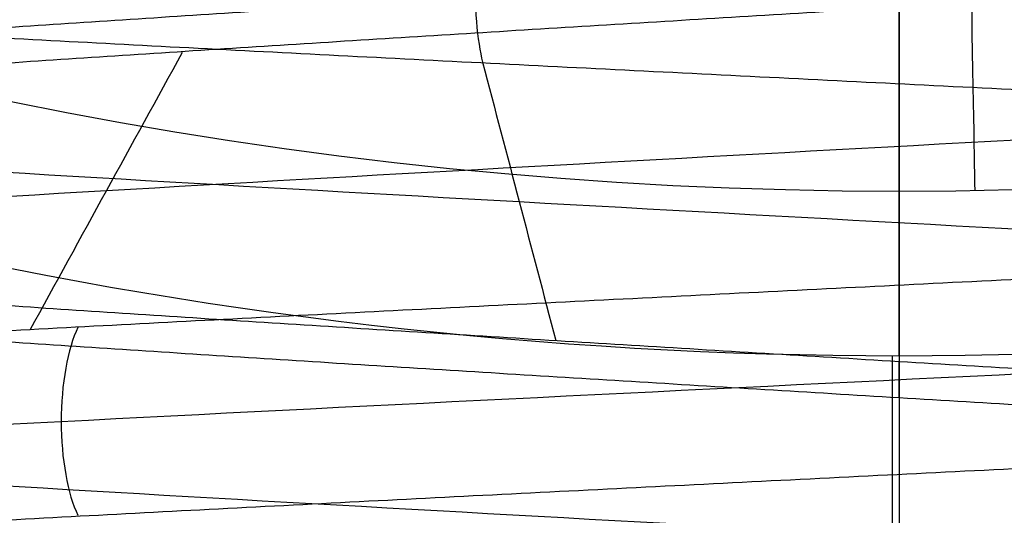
# Model space of a CAD drawing. Header units: centimetres. Extents: x -2.4 to 2.4, y -10.6 to 3.6.
# Tile 37 of 56: x -0.0901 to 0.0108, y -0.3839 to -0.3331. Entities that reach past the tile are written whole.
import ezdxf

# ---------------------------------------------------------------- set-up
doc = ezdxf.new("R2010")
doc.units = ezdxf.units.CM
doc.layers.add('Default', color=7, linetype='Continuous', true_color=0x000000)

msp = doc.modelspace()

# ---------------------------------------------------------------- linework, layer by layer
at = {"layer": 'Default'}
msp.add_line((0, 1.77, 13.7), (0, -1.670000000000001, 13.7), dxfattribs=at)
at = {"layer": 'Default', "extrusion": (0, 0, -1)}
for centre, radius, start, end in [((4.288504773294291e-16, 4.288504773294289e-16), 2.149999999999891, 315, 135), ((-1.256073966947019e-16, -2.144252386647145e-16, -0.18), 1.899999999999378, 315, 135), ((-8.881784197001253e-17, 8.881784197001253e-17, -0.5), 1.749999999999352, 45.00000000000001, 225), ((0, 0.05, -13.68), 1.74, 90.00000000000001, 270), ((0, 0.04999999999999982, -13.7), 1.72, 90.00000000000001, 270), ((0, 0.05, -12.451744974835), 1.566764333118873, 90, 251.9193094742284), ((-2.564176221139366e-15, -2.564176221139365e-15, -0.45), 2.240000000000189, 134.9999999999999, 315.0000000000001), ((0, 0.05, -10.9), 1.525, 270, 90), ((0, 0.05, -11.37), 1.525, 270, 90), ((0, 0.05, -10.9), 1.525, 90, 270), ((0, 0.05, -11.37), 1.525, 90.00000000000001, 270), ((0, 0.05, -11.41), 1.530287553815, 179.7200707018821, 83.95881870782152), ((-3.03243080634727e-16, -1.256073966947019e-16), 2.149999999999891, 135, 315), ((-3.03243080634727e-16, -1.256073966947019e-16, -0.18), 2.149999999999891, 135, 315), ((2.254025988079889e-09, 0.05000001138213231, -13.5), 1.433589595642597, 289.9216455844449, 90.43115423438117), ((0, 0.05, -9.9), 1.4, 270, 90), ((0, 0.05, -9.822057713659), 1.355, 270, 90), ((0, 0.05, -9.822057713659), 1.355, 90, 270), ((-2.19646523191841e-13, -2.19735341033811e-13), 1.400000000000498, 96.40271283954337, 353.5972871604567), ((-2.19646523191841e-13, -2.19468887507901e-13, -1), 1.400000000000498, 96.40271283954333, 353.5972871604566), ((-3.552713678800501e-16, 0.05000000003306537, -11.4), 1.3488350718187, 96.81251619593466, 359.6984182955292), ((0, 0.05, -11.42), 1.328835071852, 96.86351363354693, 359.6984182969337), ((-1.25607396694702e-16, -3.920609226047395e-16, -0.18), 1.899999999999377, 135, 315), ((8.881784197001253e-17, -8.881784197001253e-17, -0.5), 1.749999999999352, 225, 45), ((1.776356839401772e-16, 0.04999999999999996, -11.38), 1.515, 179.9999999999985, 359.9999999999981), ((0, 0.05, -11.275), 1.515, 180, 0), ((-8.881784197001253e-17, 0.05, -10.94414213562), 1.390857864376, 180, 0), ((-1.776356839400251e-16, 0.05, -11.13), 1.385, 180, 0), ((0, 0.05, -11.044142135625), 1.385, 180, 0), ((3.496758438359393e-13, 0.05, -11.56), 1.352903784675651, 180, 359.9999999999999), ((0, 0.05, -11.55652703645), 1.352599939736, 180, 0), ((8.881784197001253e-17, 0.05, -9.9), 1.334004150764, 180, 0), ((8.881784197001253e-17, 0.05, -11.58), 1.332903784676, 180, 0), ((0, 0.05, -11.58), 1.332903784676, 180, 359.9999999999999), ((0, 0.05, -10.03737387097), 1.27, 180, 0), ((8.881784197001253e-17, 0.05, -10.41), 1.27, 180, 0), ((0, 0.05, -10.45), 1.23, 180, 0), ((0, 0.05, -11.76), 1.23, 180, 0), ((0, 0.05, -11.68), 1.23, 180, 0), ((8.881784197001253e-17, 0.05, -11.78), 1.21, 180, 0), ((0, 0.05, -11.97), 1.146900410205, 180, 0), ((0, 0.05, -11.97), 1.146900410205, 180, 359.9999999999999), ((0, 0.05, -11.95711990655), 1.110093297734, 180, 0), ((0, 0.05, -10.45), 1.09501037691, 180, 359.9999999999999), ((2.385797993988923e-29, 0.04999999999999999, -11.78), 1.07164019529, 180, 359.9999999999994), ((0, 0.05, -11.78), 1.07164019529, 180, 359.9999999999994), ((0, 0.05, -11.78), 1.056402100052, 180, 359.9999999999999), ((0, 0.05, -11.8), 1.05164019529, 180, 359.9999999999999), ((0, 0.05, -11.76711990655), 1.037712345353, 180, 0), ((0, 0.05, -10.64190116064), 0.9901536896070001, 180, 0), ((0, 0.05, -11.21), 0.96, 180, 0), ((0, 0.05, -11.01145561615), 0.96, 180, 0), ((0, 0.05, -11.25), 0.9199999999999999, 180, 0), ((0, 0.05, -11.3657601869), 0.8848134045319, 180, 0), ((8.881784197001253e-17, 0.05, -11.34), 0.8474338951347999, 180, 0), ((0, 0.05, -11.34), 0.8474338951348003, 180, 0), ((8.881784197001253e-17, 0.05, -11.34), 0.8349999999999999, 180, 0), ((0, 0.05, -11.305), 0.835, 180, 0), ((-1.776356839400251e-16, -3.51976454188e-15, -11.37), 1.735, 180, 0), ((7.8133318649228e-33, -3.529390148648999e-15, -11.4), 1.705, 180, 0), ((-8.996141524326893e-31, -1.577721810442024e-31, -0.4), 1.705, 180.0000000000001, 5.301865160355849e-30), ((-6.457299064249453e-34, -1.844908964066e-15, -6.15), 1.55, 180, 0), ((-6.368046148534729e-18, 3.004263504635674e-14, -8.4), 1.350000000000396, 184.6843722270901, 355.31562777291), ((1.819441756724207e-18, 2.968736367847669e-14, -9.200000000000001), 1.350000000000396, 184.68437222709, 355.31562777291), ((1.169797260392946e-16, -5.027089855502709e-14, -9.208327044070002), 1.345192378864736, 190.2697526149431, 349.7302473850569)]:
    msp.add_arc(centre, radius, start, end, dxfattribs=at)
at = {"layer": 'Default'}
for centre, radius, start, end in [((-1.753237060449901e-15, 1.930872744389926e-15, 0.45), 2.240000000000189, 44.99999999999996, 225.0000000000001), ((-1.79529310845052e-15, 1.884110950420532e-15), 2.240000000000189, 44.99999999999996, 225.0000000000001), ((0, 0, 0.225), 2.24, 45, 225), ((-3.400326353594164e-16, 3.400326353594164e-16, 0.5), 2.190000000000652, 45.00000000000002, 225), ((-1.256073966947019e-16, 3.03243080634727e-16, 0.18), 2.149999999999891, 45.00000000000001, 225), ((0, 0, 0.09000000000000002), 2.15, 45, 225), ((-3.920609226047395e-16, 1.25607396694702e-16), 1.899999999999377, 45.00000000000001, 225), ((0, 0, 0.09000000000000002), 1.9, 45, 225), ((0, 0.05, 13.68), 1.74, 90, 270), ((0, 0.05, 12.59), 1.74, 90, 260.7391860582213), ((0, 0.05, 12.59), 1.74, 279.2608117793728, 89.99999999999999), ((0, 0.04999999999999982, 13.7), 1.72, 90.00000000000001, 270), ((8.881784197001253e-17, 8.881784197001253e-17, 0.4), 1.749999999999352, 315, 135), ((0, 0, 0.4500000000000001), 1.75, 315, 135), ((0, 0.05, 11.4), 1.555, 90.00000000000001, 270), ((-7.006492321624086e-47, 0.05, 11.4), 1.555, 270, 90), ((2.616204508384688e-15, -2.438568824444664e-15), 2.240000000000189, 224.9999999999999, 45.00000000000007), ((0, 0, 0.225), 2.24, 225, 44.99999999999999), ((-2.220446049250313e-16, 0.04999999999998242, 13.40348994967), 1.533528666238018, 89.99999999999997, 250.0783541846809), ((0, 0.05, 11.135), 1.525, 90, 270), ((0, 0.05, 11.135), 1.525, 270, 89.99999999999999), ((-5.329070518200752e-16, 0.04999999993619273, 11.4), 1.520287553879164, 96.04118129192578, 0.279929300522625), ((3.400326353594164e-16, -3.400326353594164e-16, 0.5), 2.190000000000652, 225, 45.00000000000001), ((0, 0, 0.09000000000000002), 2.15, 225, 44.99999999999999), ((3.982647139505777e-15, -3.982647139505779e-15, 1), 1.520000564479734, 45.00000000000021, 224.9999999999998), ((0, 0.05, 9.9), 1.4, 270, 90), ((8.881784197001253e-17, 0.04999999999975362, 6.4), 1.355000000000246, 90, 198.1999138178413), ((0, 0.05, 8.1110288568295), 1.355, 90, 269.9999984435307), ((0, 0.05, 8.1110288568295), 1.355, 269.9999984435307, 89.99999999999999), ((1.776356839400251e-16, 0.0499999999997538, 6.4), 1.355000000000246, 341.8000861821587, 90.00000000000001), ((0, 0, 0.4999999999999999), 1.4, 186.4027128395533, 83.59728716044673), ((-2.144252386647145e-16, 1.256073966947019e-16), 1.899999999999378, 225, 45), ((0, 0, 0.09000000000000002), 1.9, 225, 44.99999999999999), ((-8.881784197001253e-17, -8.881784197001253e-17, 0.4), 1.749999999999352, 135, 315), ((0, 0, 0.4500000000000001), 1.75, 135, 315), ((3.920609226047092e-16, -3.920609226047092e-16, 1), 1.520000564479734, 225, 44.99999999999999), ((0, 0.09999999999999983, 11.71930201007), 0.4506740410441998, 90.00000000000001, 270), ((0, 0.1, 11.71930201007), 0.4506740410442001, 270, 90), ((0, 0.05, 11.41372291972), 1.529568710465, 180, 0), ((8.881784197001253e-17, 0.05, 11.17), 1.515, 180, 0), ((8.881784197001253e-17, 0.05, 11.4), 1.495, 180, 0), ((8.881784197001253e-17, 0.05, 11.15), 1.495, 180, 0), ((0, 0.05, 10.855), 1.48, 180, 270), ((0, 0.05, 11.15), 1.405, 180, 0), ((0, 0.05, 10.95828427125), 1.385, 180, 0), ((0, 0.05, 11.42347296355), 1.329138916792, 180.3015817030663, 0), ((0, 0.05, 9.913159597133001), 1.315210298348, 180, 0), ((0, 0.05, 10.223686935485), 1.27, 180, 0), ((0, 0.05, 11.58), 1.25, 180, 0), ((-1.824155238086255e-28, 0.04999999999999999, 11.6), 1.23, 180.0000000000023, 1.863727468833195e-12), ((0, 0.05, 10.45), 1.23, 180, 0), ((-8.881784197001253e-17, 0.05, 11.96432840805), 1.16085378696, 180, 0), ((0, 0.05, 11.97), 1.128783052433, 180, 0), ((0, 0.05, 10.45), 1.09501037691, 180, 0), ((0, 0.05, 11.78), 1.056402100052, 180, 0), ((-1.776356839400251e-16, 0.05, 11.80711990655), 1.052950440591, 180, 0), ((8.881784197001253e-17, 0.05, 10.48289899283), 1.048025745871, 180, 0), ((0, 0.05, 10.8129112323), 0.96, 180, 0), ((0, 0.05, 11.25), 0.8550000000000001, 180, 0), ((-1.776356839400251e-16, 0.05, 11.27), 0.8350000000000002, 180, 0), ((0, 0.05, 10.855), 1.48, 270, 0), ((0, 0, 0.43), 1.735, 180, 0), ((0, 0, 5.900000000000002), 1.735, 180, 0), ((0, 0, 0.4), 1.705, 180, 359.9999999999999), ((0, 0, 3.56000028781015), 1.55, 180, 0), ((1.229683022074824e-13, 1.06581410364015e-15, 0.9700005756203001), 1.549999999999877, 224.9999999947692, 359.9999999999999), ((8.881784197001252e-16, 0.05000000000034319, 11.5), 1.740000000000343, 183.2946762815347, 269.9999999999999), ((-1.776356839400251e-16, 0.0499999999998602, 11.5), 1.59999999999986, 183.5833216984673, 270), ((1.776356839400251e-16, 0.04999999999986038, 11.5), 1.59999999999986, 270, 356.4166783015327), ((-7.105427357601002e-16, 0.05000000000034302, 11.5), 1.740000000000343, 270, 356.7053237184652), ((6.467908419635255e-17, -5.297984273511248e-14, 8.39167295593), 1.345192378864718, 190.2697526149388, 349.7302473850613)]:
    msp.add_arc(centre, radius, start, end, dxfattribs=at)
at = {"layer": 'Default', "extrusion": (-3.553542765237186e-17, -1.997530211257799e-07, -0.9999999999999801)}
msp.add_arc((-4.233717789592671e-13, 0.0999975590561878, -12.20348987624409), 0.4675822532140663, 270.0000000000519, 296.5230440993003, dxfattribs=at)
at = {"layer": 'Default', "extrusion": (4.522868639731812e-17, -1.991434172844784e-07, -0.9999999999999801)}
msp.add_arc((4.239085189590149e-13, 0.09999756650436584, -12.20348987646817), 0.4675822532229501, 243.4769558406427, 269.999999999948, dxfattribs=at)
at = {"layer": 'Default', "extrusion": (1, 0, 0)}
msp.add_arc((-0.3306862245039, 11.71999999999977), 0.01999999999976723, 181.9999999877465, 270, dxfattribs=at)
at = {"layer": 'Default', "extrusion": (0.9998506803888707, 0.01728053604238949, 0)}
msp.add_arc((-0.330701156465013, 11.72, 0.001728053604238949), 0.02, 181.9999999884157, 270.0000000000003, dxfattribs=at)
at = {"layer": 'Default', "extrusion": (0.9999988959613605, -0.001485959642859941, 0)}
msp.add_arc((-0.467521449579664, 12.2, -0.0001485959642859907), 0.1, 1.99999998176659, 90.00000845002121, dxfattribs=at)
at = {"layer": 'Default'}
msp.add_rational_spline([(1.374028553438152, 0.04999999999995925, 11.70832327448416), (1.374028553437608, -0.7592212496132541, 11.70832327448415), (0.8005436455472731, -1.324028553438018, 11.70832327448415), (1.321283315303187e-15, -1.324028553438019, 11.70832327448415), (-0.8005436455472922, -1.324028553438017, 11.70832327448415), (-1.37402855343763, -0.7592212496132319, 11.70832327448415), (-1.374028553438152, 0.04999999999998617, 11.70832327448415)], [1.15675898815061, 0.9380307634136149, 0.9481986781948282, 1.18726273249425, 0.9481986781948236, 0.9380307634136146, 1.156758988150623], degree=3, knots=[1.204921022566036, 1.204921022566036, 1.204921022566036, 1.204921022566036, 28.32963404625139, 28.32963404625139, 28.32963404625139, 55.45434706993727, 55.45434706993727, 55.45434706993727, 55.45434706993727], dxfattribs=at)
for points, degree in [([(-0.1991160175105, -0.4517295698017, 12.95878972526), (-0.1925005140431, -0.4511991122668, 12.96708530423), (-0.1782313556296, -0.4501381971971, 12.98284850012), (-0.15404696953, -0.4485468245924, 13.00364066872), (-0.1274592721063, -0.4469554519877, 13.02125578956), (-0.09888305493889, -0.445364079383, 13.03541905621), (-0.06876414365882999, -0.4437727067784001, 13.04590950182), (-0.03757242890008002, -0.4421813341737, 13.05256346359), (-0.005794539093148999, -0.440589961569, 13.0552771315), (0.02607375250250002, -0.4389985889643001, 13.05400816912), (0.05753526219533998, -0.4374072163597, 13.04877637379), (0.08809915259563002, -0.435815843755, 13.03966336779), (0.1172885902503, -0.4342244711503, 13.026811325), (0.1446481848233, -0.4326330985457, 13.01042075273), (0.1697510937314, -0.431041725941, 12.99074736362), (0.192205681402, -0.4294503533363, 12.96809808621), (0.2116616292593, -0.4278589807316, 12.94282627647), (0.2278154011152, -0.426267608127, 12.91532620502), (0.2404149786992, -0.4246762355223, 12.88602690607), (0.2492637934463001, -0.4230848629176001, 12.8553854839), (0.2542237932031, -0.4214934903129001, 12.82387998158), (0.2552175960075, -0.4199021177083, 12.79200192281), (0.2522296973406, -0.4183107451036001, 12.76024864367), (0.2453067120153, -0.4167193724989, 12.7291155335), (0.2345566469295, -0.4151279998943, 12.69908830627), (0.2201472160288, -0.4135366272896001, 12.67063542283), (0.2023032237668, -0.4119452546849, 12.6442007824), (0.1813030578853, -0.4103538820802, 12.62019679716), (0.1574743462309, -0.4087625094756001, 12.59899795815), (0.1311888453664, -0.4071711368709, 12.58093499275), (0.1028566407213, -0.4055797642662, 12.56628970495), (0.07291974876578, -0.4039883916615, 12.55529057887), (0.04184522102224, -0.4023970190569, 12.54810921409), (0.01011785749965, -0.4008056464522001, 12.54485764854), (-0.02176735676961, -0.3992142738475, 12.54558661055), (-0.05331297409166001, -0.3976229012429, 12.55028472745), (-0.08402684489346, -0.3960315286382, 12.55887870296), (-0.1134297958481, -0.3944401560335, 12.57123446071), (-0.1410631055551, -0.3928487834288, 12.58715923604), (-0.1664956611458, -0.3912574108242, 12.60640458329), (-0.189330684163, -0.3896660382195, 12.6286702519), (-0.2092119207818, -0.3880746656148, 12.65360887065), (-0.225829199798, -0.3864832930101, 12.68083136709), (-0.2389232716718, -0.3848919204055, 12.70991303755), (-0.2482898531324, -0.3833005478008, 12.74040017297), (-0.2537828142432, -0.3817091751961, 12.77181713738), (-0.2553164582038, -0.3801178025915, 12.80367378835), (-0.2528668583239, -0.3785264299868, 12.8354731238), (-0.2464722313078, -0.3769350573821, 12.86671903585), (-0.2362323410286, -0.3753436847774, 12.89692405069), (-0.2223069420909, -0.3737523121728, 12.92561693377), (-0.2049132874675, -0.3721609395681, 12.95235004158), (-0.1843227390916, -0.3705695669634, 12.9767063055), (-0.160856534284, -0.3689781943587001, 12.99830573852), (-0.1348807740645, -0.3673868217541, 13.01681136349), (-0.1068007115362, -0.3657954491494, 13.03193447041), (-0.0770544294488, -0.3642040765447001, 13.04343912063), (-0.04610600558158, -0.3626127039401, 13.05114582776), (-0.01443827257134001, -0.3610213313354, 13.0549343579), (0.01745471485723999, -0.3594299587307, 13.05474560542), (0.04907538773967, -0.3578385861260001, 13.05058251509), (0.07993042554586, -0.3562472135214, 13.04251003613), (0.1095384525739, -0.3546558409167, 13.03065410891), (0.1374375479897, -0.353064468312, 13.01519970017), (0.1631924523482, -0.3514730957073, 12.99638791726), (0.1864013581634, -0.3498817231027, 12.97451224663), (0.2067021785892, -0.348290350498, 12.94991397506), (0.2237781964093, -0.3466989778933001, 12.92297686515), (0.2373630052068, -0.3451076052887, 12.89412116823), (0.2472446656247, -0.343516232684, 12.86379706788), (0.253269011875, -0.3419248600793, 12.83247765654), (0.2553420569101, -0.3403334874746, 12.80065155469), (0.253431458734, -0.3387421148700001, 12.76881528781), (0.2475670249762, -0.3371507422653, 12.73746553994), (0.2378402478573, -0.3355593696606, 12.70709140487), (0.2244028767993, -0.3339679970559, 12.67816675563), (0.2074645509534, -0.3323766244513, 12.65114285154), (0.1872895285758, -0.3307852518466, 12.62644129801), (0.1641925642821, -0.3291938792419, 12.60444746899), (0.1385339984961, -0.3276025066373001, 12.58550449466), (0.110714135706, -0.3260111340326, 12.56990790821), (0.08116699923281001, -0.3244197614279, 12.55790103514), (0.05035355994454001, -0.3228283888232, 12.54967119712), (0.01875454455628, -0.3212370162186, 12.54534678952), (-0.01313706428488, -0.3196456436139, 12.54499527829), (-0.04482371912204, -0.3180542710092, 12.54862214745), (-0.07581107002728, -0.3164628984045, 12.55617081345), (-0.1056156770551, -0.3148715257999, 12.56752350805), (-0.1337725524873, -0.3132801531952, 12.58250311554), (-0.1598424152, -0.3116887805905, 12.60087593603), (-0.1834185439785, -0.3100974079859, 12.62235533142), (-0.2041331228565, -0.3085060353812, 12.64660619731), (-0.2216629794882, -0.3069146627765, 12.67325019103), (-0.2357346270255, -0.3053232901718, 12.70187163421), (-0.2461285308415, -0.3037319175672, 12.73202399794), (-0.2526825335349, -0.3021405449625, 12.76323686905), (-0.2552943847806, -0.3005491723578, 12.79502328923), (-0.2539233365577, -0.2989577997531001, 12.82688735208), (-0.2485907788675, -0.2973664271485, 12.8583319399), (-0.239379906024, -0.2957750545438, 12.8888664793), (-0.2264344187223, -0.2941836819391, 12.91801459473), (-0.2099562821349, -0.2925923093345, 12.94532154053), (-0.1902025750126, -0.2910009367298, 12.97036129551), (-0.1674814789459, -0.2894095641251, 12.99274320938), (-0.1421474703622, -0.2878181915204, 13.01211809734), (-0.1145957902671, -0.2862268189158, 13.02818368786), (-0.08525627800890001, -0.2846354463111, 13.04068933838), (-0.05458666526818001, -0.2830440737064, 13.04943994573), (-0.02306543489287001, -0.2814527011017, 13.0542989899), (0.008815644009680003, -0.2798613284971, 13.05519066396), (0.04055918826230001, -0.2782699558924, 13.05210105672), (0.07166996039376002, -0.2766785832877, 13.04507836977), (0.101662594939, -0.2750872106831, 13.03423216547), (0.1300691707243, -0.2734958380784, 13.01973165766), (0.1564465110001, -0.2719044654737, 13.0018030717), (0.1803830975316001, -0.270313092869, 12.98072611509), (0.2015054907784, -0.2687217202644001, 12.95682961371), (0.2194841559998, -0.2671303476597, 12.93048638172), (0.2340386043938, -0.265538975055, 12.90210740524), (0.2449417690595, -0.2639476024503, 12.87213543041), (0.2520235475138, -0.2623562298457, 12.84103805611), (0.255173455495, -0.260764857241, 12.80930043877), (0.2543423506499, -0.2591734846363, 12.7774177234), (0.2495431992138, -0.2575821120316, 12.74588731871), (0.2408508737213, -0.255990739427, 12.71520113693), (0.2284009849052, -0.2543993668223, 12.68583791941), (0.2123877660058, -0.2528079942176, 12.65825576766), (0.1930610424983, -0.251216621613, 12.63288499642), (0.1707223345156, -0.2496252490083, 12.61012142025), (0.145720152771, -0.2480338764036, 12.5903201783), (0.1184445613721, -0.2464425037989, 12.57379019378), (0.08932109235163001, -0.2448511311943, 12.56078935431), (0.05880410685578, -0.2432597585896, 12.55152048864), (0.02736970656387, -0.2416683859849, 12.54612820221), (-0.004491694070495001, -0.2400770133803, 12.54469662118), (-0.03628301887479, -0.2384856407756, 12.54724807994), (-0.06750828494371, -0.2368942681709, 12.55374277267), (-0.09768034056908, -0.2353028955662, 12.56407937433), (-0.1263284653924, -0.2337115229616, 12.57809662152), (-0.1530057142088, -0.2321201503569, 12.59557582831), (-0.1772958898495, -0.2305287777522, 12.61624429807), (-0.1988200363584, -0.2289374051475, 12.63977957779), (-0.217242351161, -0.2273460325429, 12.66581448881), (-0.2322754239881, -0.2257546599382, 12.69394285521), (-0.2436847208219, -0.2241632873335, 12.72372584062), (-0.2512922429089, -0.2225719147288, 12.75469879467), (-0.2549793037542, -0.2209805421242, 12.78637850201), (-0.2546883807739, -0.2193891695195, 12.8182707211), (-0.2504240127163, -0.2177977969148, 12.84987789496), (-0.2422527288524, -0.2162064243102, 12.88070691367), (-0.2303020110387, -0.2146150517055, 12.91027680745), (-0.2147583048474, -0.2130236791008, 12.9381262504), (-0.1958641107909, -0.2114323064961, 12.9638207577), (-0.1739142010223, -0.2098409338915, 12.98695946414), (-0.1492510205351, -0.2082495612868, 13.00718137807), (-0.1222593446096, -0.2066581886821, 13.02417101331), (-0.09336027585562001, -0.2050668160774, 13.0376633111), (-0.06300467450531, -0.2034754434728, 13.04744777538), (-0.03166612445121, -0.2018840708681, 13.05337175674), (0.0001664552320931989, -0.2002926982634, 13.05534283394), (0.03199643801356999, -0.1987013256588, 13.0533302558), (0.06332723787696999, -0.1971099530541, 13.04736542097), (0.09367005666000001, -0.1955185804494, 13.03754138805), (0.1225515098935, -0.1939272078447, 13.02401142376), (0.1495210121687, -0.1923358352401, 13.00698661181), (0.1741578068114, -0.1907444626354, 12.98673255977), (0.1960775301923, -0.1891530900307, 12.96356525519), (0.2149382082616, -0.187561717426, 12.93784613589), (0.2304455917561, -0.1859703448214, 12.90997645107), (0.242357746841, -0.1843789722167, 12.88039100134), (0.2504888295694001, -0.182787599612, 12.8495513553), (0.2547119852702, -0.1811962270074, 12.81793864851), (0.2549613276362, -0.1796048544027, 12.78604607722), (0.2512329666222, -0.178013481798, 12.75437120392), (0.2435850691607, -0.1764221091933, 12.72340819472), (0.2321369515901, -0.1748307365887, 12.69364010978), (0.2170672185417, -0.173239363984, 12.66553136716), (0.1986109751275, -0.1716479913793, 12.63952049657), (0.177056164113, -0.1700566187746, 12.61601330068), (0.1527390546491, -0.16846524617, 12.5953765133), (0.134939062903, -0.1674043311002, 12.58374691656), (0.1257113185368, -0.1668738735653, 12.57850952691)], 3), ([(-0.1991160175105, -0.4711275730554, 12.95878972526), (-0.192517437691, -0.4705984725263, 12.96706408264), (-0.178287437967, -0.4695402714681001, 12.98278907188), (-0.1541751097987, -0.4679529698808, 13.00353941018), (-0.1276697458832, -0.4663656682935, 13.02113048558), (-0.09918274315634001, -0.4647783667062, 13.03528926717), (-0.06915626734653, -0.4631910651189, 13.04579598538), (-0.03805637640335, -0.4616037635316, 13.05248756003), (-0.006365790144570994, -0.4600164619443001, 13.05526012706), (0.02542360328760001, -0.458429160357, 13.05407065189), (0.05681838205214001, -0.4568418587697, 13.04893759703), (0.0873312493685, -0.4552545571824, 13.03994063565), (0.1164885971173, -0.4536672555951, 13.02721941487), (0.1438378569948, -0.4520799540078, 13.01097138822), (0.1689545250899, -0.4504926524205, 12.99144875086), (0.1914487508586, -0.4489053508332, 12.96895452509), (0.2109713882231, -0.4473180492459, 12.94383785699), (0.2272194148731, -0.4457307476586, 12.91648859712), (0.2399406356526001, -0.4441434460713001, 12.88733124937), (0.2489375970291, -0.442556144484, 12.85681838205), (0.2540706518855, -0.4409688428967, 12.82542360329), (0.2552601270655, -0.4393815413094, 12.79363420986), (0.2524875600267, -0.4377942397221, 12.76194362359), (0.2457959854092, -0.4362069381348, 12.73084373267), (0.2352892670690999, -0.4346196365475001, 12.70081725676), (0.2211304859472, -0.4330323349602, 12.67233025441), (0.2035394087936, -0.4314450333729, 12.6458248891), (0.1827890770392, -0.4298577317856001, 12.62171256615), (0.1592015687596, -0.4282704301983, 12.60036754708), (0.1331429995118, -0.4266831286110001, 12.58212114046), (0.1050178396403, -0.4250958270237, 12.56725655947), (0.07526263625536, -0.4235085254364, 12.55600452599), (0.04433923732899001, -0.4219212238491, 12.54853968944), (0.01272762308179, -0.4203339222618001, 12.54497791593), (-0.01908154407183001, -0.4187466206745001, 12.54537448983), (-0.05059453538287, -0.4171593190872, 12.54972325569), (-0.08132221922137, -0.4155720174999, 12.55795671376), (-0.1107876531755, -0.4139847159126, 12.56994706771), (-0.1385334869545, -0.4123974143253, 12.58550820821), (-0.1641290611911, -0.4108101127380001, 12.60439860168), (-0.1871770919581, -0.4092228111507, 12.62632503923), (-0.2073198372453, -0.4076355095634, 12.65094718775), (-0.2242446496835, -0.4060482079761, 12.67788287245), (-0.2376888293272, -0.4044609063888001, 12.70671400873), (-0.2474437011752, -0.4028736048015, 12.73699309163), (-0.2533578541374, -0.4012863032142, 12.76825014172), (-0.2553394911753, -0.3996990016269, 12.8), (-0.2533578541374, -0.3981117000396, 12.83174985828), (-0.2474437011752, -0.3965243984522, 12.86300690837), (-0.2376888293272, -0.3949370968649, 12.89328599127), (-0.2242446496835, -0.3933497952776, 12.92211712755), (-0.2073198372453, -0.3917624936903, 12.94905281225), (-0.1871770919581, -0.390175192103, 12.97367496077), (-0.1641290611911, -0.3885878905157, 12.99560139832), (-0.1385334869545, -0.3870005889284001, 13.01449179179), (-0.1107876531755, -0.3854132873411, 13.03005293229), (-0.08132221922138, -0.3838259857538, 13.04204328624), (-0.05059453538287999, -0.3822386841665, 13.05027674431), (-0.01908154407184, -0.3806513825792, 13.05462551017), (0.01272762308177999, -0.3790640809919, 13.05502208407), (0.04433923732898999, -0.3774767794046, 13.05146031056), (0.07526263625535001, -0.3758894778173, 13.04399547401), (0.1050178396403, -0.3743021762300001, 13.03274344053), (0.1331429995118, -0.3727148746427, 13.01787885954), (0.1592015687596, -0.3711275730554, 12.99963245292), (0.1827890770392, -0.3695402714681, 12.97828743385), (0.2035394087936, -0.3679529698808, 12.9541751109), (0.2211304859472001, -0.3663656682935, 12.92766974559), (0.2352892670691, -0.3647783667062, 12.89918274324), (0.2457959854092, -0.3631910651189, 12.86915626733), (0.2524875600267, -0.3616037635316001, 12.83805637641), (0.2552601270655, -0.3600164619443, 12.80636579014), (0.2540706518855, -0.358429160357, 12.77457639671), (0.2489375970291, -0.3568418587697, 12.74318161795), (0.2399406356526, -0.3552545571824, 12.71266875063), (0.2272194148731, -0.3536672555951, 12.68351140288), (0.2109713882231, -0.3520799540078, 12.65616214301), (0.1914487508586, -0.3504926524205, 12.63104547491), (0.1689545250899, -0.3489053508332, 12.60855124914), (0.1438378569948, -0.3473180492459, 12.58902861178), (0.1164885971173, -0.3457307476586, 12.57278058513), (0.08733124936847, -0.3441434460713, 12.56005936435), (0.05681838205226, -0.342556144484, 12.55106240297), (0.0254236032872, -0.3409688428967, 12.54592934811), (-0.006365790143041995, -0.3393815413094, 12.54473987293), (-0.03805637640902, -0.3377942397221, 12.54751243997), (-0.0691562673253, -0.3362069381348, 12.55420401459), (-0.09918274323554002, -0.3346196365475, 12.56471073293), (-0.1276697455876, -0.3330323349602, 12.57886951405), (-0.1541751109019, -0.3314450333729, 12.59646059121), (-0.1782874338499, -0.3298577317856, 12.61721092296), (-0.1996324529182, -0.3282704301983, 12.64079843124), (-0.2178788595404, -0.326683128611, 12.66685700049), (-0.2327434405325, -0.3250958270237, 12.69498216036), (-0.2439954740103, -0.3235085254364, 12.72473736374), (-0.2514603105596, -0.3219212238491, 12.75566076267), (-0.2550220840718, -0.3203339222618, 12.78727237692), (-0.2546255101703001, -0.3187466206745, 12.81908154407), (-0.2502767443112, -0.3171593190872, 12.85059453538), (-0.2420432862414, -0.3155720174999, 12.88132221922), (-0.230052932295, -0.3139847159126, 12.91078765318), (-0.2144917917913, -0.3123974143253, 12.93853348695), (-0.1956013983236, -0.310810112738, 12.96412906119), (-0.1736749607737, -0.3092228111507, 12.98717709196), (-0.1490528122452, -0.3076355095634, 13.00731983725), (-0.1221171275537, -0.3060482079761, 13.02424464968), (-0.09328599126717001, -0.3044609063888, 13.03768882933), (-0.06300690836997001, -0.3028736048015, 13.04744370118), (-0.03174985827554, -0.3012863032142, 13.05335785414), (0, -0.2996990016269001, 13.05533949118), (0.03174985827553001, -0.2981117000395, 13.05335785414), (0.06300690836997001, -0.2965243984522, 13.04744370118), (0.09328599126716, -0.2949370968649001, 13.03768882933), (0.1221171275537, -0.2933497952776, 13.02424464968), (0.1490528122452, -0.2917624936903, 13.00731983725), (0.1736749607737, -0.290175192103, 12.98717709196), (0.1956013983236, -0.2885878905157, 12.96412906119), (0.2144917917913, -0.2870005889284, 12.93853348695), (0.230052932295, -0.2854132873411, 12.91078765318), (0.2420432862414, -0.2838259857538, 12.88132221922), (0.2502767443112, -0.2822386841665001, 12.85059453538), (0.2546255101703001, -0.2806513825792, 12.81908154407), (0.2550220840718, -0.2790640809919, 12.78727237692), (0.2514603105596, -0.2774767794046, 12.75566076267), (0.2439954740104, -0.2758894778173, 12.72473736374), (0.2327434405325, -0.27430217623, 12.69498216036), (0.2178788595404, -0.2727148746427, 12.66685700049), (0.1996324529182, -0.2711275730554, 12.64079843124), (0.1782874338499, -0.2695402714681, 12.61721092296), (0.1541751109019, -0.2679529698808, 12.59646059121), (0.1276697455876, -0.2663656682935, 12.57886951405), (0.09918274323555, -0.2647783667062, 12.56471073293), (0.06915626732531, -0.2631910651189, 12.55420401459), (0.03805637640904, -0.2616037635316, 12.54751243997), (0.006365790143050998, -0.2600164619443, 12.54473987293), (-0.02542360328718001, -0.258429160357, 12.54592934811), (-0.05681838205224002, -0.2568418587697, 12.55106240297), (-0.08733124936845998, -0.2552545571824, 12.56005936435), (-0.1164885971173, -0.2536672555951, 12.57278058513), (-0.1438378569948, -0.2520799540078, 12.58902861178), (-0.1689545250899, -0.2504926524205, 12.60855124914), (-0.1914487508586, -0.2489053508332, 12.63104547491), (-0.2109713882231, -0.2473180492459, 12.65616214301), (-0.2272194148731, -0.2457307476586, 12.68351140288), (-0.2399406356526, -0.2441434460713, 12.71266875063), (-0.2489375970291, -0.242556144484, 12.74318161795), (-0.2540706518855, -0.2409688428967, 12.77457639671), (-0.2552601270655, -0.2393815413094, 12.80636579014), (-0.2524875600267, -0.2377942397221, 12.83805637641), (-0.2457959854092, -0.2362069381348, 12.86915626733), (-0.2352892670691, -0.2346196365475, 12.89918274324), (-0.2211304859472, -0.2330323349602, 12.92766974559), (-0.2035394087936, -0.2314450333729, 12.9541751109), (-0.1827890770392, -0.2298577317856, 12.97828743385), (-0.1592015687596, -0.2282704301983, 12.99963245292), (-0.1331429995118, -0.226683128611, 13.01787885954), (-0.1050178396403, -0.2250958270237, 13.03274344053), (-0.07526263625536, -0.2235085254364, 13.04399547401), (-0.04433923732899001, -0.2219212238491, 13.05146031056), (-0.01272762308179, -0.2203339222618, 13.05502208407), (0.01908154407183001, -0.2187466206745, 13.05462551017), (0.05059453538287, -0.2171593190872, 13.05027674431), (0.08132221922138, -0.2155720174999, 13.04204328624), (0.1107876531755, -0.2139847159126, 13.03005293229), (0.1385334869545, -0.2123974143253, 13.01449179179), (0.1641290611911, -0.210810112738, 12.99560139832), (0.1871770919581, -0.2092228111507, 12.97367496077), (0.2073198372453, -0.2076355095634, 12.94905281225), (0.2242446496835, -0.2060482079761, 12.92211712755), (0.2376888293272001, -0.2044609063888, 12.89328599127), (0.2474437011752, -0.2028736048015, 12.86300690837), (0.2533578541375, -0.2012863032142, 12.83174985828), (0.2553394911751, -0.1996990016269, 12.8), (0.253357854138, -0.1981117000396, 12.76825014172), (0.247443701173, -0.1965243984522, 12.73699309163), (0.2376888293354, -0.1949370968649, 12.70671400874), (0.2242446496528, -0.1933497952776, 12.67788287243), (0.2073198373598, -0.1917624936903, 12.65094718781), (0.187177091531, -0.190175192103, 12.62632503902), (0.1641290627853, -0.1885878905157, 12.60439860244), (0.1385334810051, -0.1870005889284, 12.58550820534), (0.1200362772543, -0.1859423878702, 12.57513412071), (0.1105010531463, -0.1854132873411, 12.5705421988)], 3), ([(-3.961980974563e-08, -1.305, 8.241672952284), (-0.0408199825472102, -1.304999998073, 8.245432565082), (-0.1224618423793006, -1.301305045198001, 8.252952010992), (-0.2438192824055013, -1.284761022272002, 8.264183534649), (-0.363434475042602, -1.257267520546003, 8.275363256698), (-0.4798652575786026, -1.219158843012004, 8.286410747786), (-0.5925915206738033, -1.170600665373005, 8.297331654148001), (-0.7002226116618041, -1.112204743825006, 8.308045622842), (-0.8023743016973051, -1.044177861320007, 8.318569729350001), (-0.8977286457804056, -0.9674043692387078, 8.328822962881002), (-0.9859682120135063, -0.8821453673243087, 8.338826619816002), (-1.065956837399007, -0.7895002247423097, 8.348507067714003), (-1.137409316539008, -0.6898153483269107, 8.357884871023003), (-1.199444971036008, -0.5843120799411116, 8.366900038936), (-1.251793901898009, -0.4734854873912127, 8.375567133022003), (-1.293874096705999, -0.3585404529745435, 8.383846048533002), (-1.314919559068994, -0.279657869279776, 8.389108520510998), (-1.323641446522, -0.2398246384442, 8.39167295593)], 3), ([(-1.323641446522, -0.2398246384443, 9.208327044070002), (-1.314919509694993, -0.279658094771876, 9.210891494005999), (-1.293874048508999, -0.3585410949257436, 9.216153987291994), (-1.251791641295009, -0.4734908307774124, 9.224433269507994), (-1.199444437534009, -0.5843130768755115, 9.233100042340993), (-1.137406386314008, -0.6898198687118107, 9.242115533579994), (-1.065956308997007, -0.7895007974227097, 9.251492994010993), (-0.9859662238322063, -0.8821474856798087, 9.261173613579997), (-0.8977288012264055, -0.9674041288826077, 9.271177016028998), (-0.802374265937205, -1.044177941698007, 9.281430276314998), (-0.7002219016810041, -1.112205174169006, 9.291954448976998), (-0.5925909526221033, -1.170600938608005, 9.302668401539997), (-0.4798645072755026, -1.219159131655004, 9.313589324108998), (-0.363433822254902, -1.257267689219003, 9.324636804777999), (-0.2438190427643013, -1.284761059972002, 9.33581648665), (-0.1224615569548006, -1.301305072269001, 9.347048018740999), (-0.0408197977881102, -1.305000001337, 9.354567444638), (2.95906893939e-08, -1.305, 9.358327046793)], 3), ([(1.323641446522, -0.2398246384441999, 8.39167295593), (1.314919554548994, -0.2796578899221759, 8.389108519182), (1.293874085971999, -0.3585405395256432, 8.383846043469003), (1.25179365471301, -0.4734860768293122, 8.375567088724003), (1.199444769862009, -0.5843125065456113, 8.366900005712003), (1.137408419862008, -0.6898167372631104, 8.357884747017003), (1.065956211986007, -0.7895010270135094, 8.348506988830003), (0.9859667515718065, -0.8821469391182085, 8.338826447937), (0.8977273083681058, -0.9674055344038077, 8.328822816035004), (0.802372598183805, -1.044179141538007, 8.318569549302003), (0.7002203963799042, -1.112206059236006, 8.308045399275), (0.5925900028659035, -1.170601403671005, 8.297331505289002), (0.4798631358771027, -1.219159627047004, 8.286410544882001), (0.3634338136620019, -1.257267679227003, 8.275363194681), (0.2438182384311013, -1.284761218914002, 8.264183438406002), (0.1224613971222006, -1.301305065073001, 8.252951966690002), (0.04081971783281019, -1.305000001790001, 8.245432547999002), (-3.961980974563e-08, -1.305, 8.241672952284)], 3), ([(2.95906893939e-08, -1.305, 9.358327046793), (0.0408199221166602, -1.30499999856, 9.354567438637), (0.1224617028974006, -1.301305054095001, 9.347048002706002), (0.2438190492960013, -1.284761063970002, 9.335816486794), (0.3634341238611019, -1.257267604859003, 9.324636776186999), (0.4798645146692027, -1.219159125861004, 9.313589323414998), (0.5925911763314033, -1.170600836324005, 9.302668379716), (0.7002220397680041, -1.112205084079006, 9.291954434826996), (0.802374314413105, -1.044177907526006, 9.281430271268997), (0.8977288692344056, -0.9674040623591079, 9.271177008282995), (0.9859661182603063, -0.8821475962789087, 9.261173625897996), (1.065956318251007, -0.7895007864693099, 9.251492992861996), (1.137406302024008, -0.6898199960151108, 9.242115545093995), (1.199444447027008, -0.5843130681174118, 9.233100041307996), (1.251791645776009, -0.4734908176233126, 9.224433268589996), (1.293874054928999, -0.3585410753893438, 9.216153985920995), (1.314919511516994, -0.2796580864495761, 9.21089149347), (1.323641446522, -0.2398246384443, 9.208327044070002)], 3), ([(0, -0.3681626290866, 12.59), (-0.009167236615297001, -0.367606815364, 12.59), (-0.02750065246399, -0.366495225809, 12.59120405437), (-0.05448565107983, -0.3648306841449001, 12.59656867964), (-0.08062116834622, -0.3631607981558, 12.60544194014), (-0.1052841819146, -0.3614970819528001, 12.61760574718), (-0.128227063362, -0.3598277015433, 12.63293437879), (-0.1489171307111, -0.3581625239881, 12.65108537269), (-0.1670772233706, -0.3564964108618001, 12.67178785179), (-0.1823958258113, -0.3548279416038, 12.69471944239), (-0.1945613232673, -0.3531639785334, 12.7193860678), (-0.2034325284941, -0.3514942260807, 12.74552000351), (-0.2087963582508, -0.3498299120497, 12.77250125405), (-0.2106019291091, -0.3481621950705, 12.80000715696), (-0.20879592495, -0.3464952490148, 12.82750035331), (-0.20343045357, -0.3448305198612, 12.85448817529), (-0.1945605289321, -0.3431611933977, 12.88061517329), (-0.1823948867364, -0.3414971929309, 12.90528236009), (-0.1670761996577, -0.3398287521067, 12.9282133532), (-0.1489167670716, -0.3381627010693, 12.94891503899), (-0.1282254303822, -0.3364974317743, 12.96706688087), (-0.1052835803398, -0.3348281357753, 12.98239455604), (-0.08062020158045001, -0.3331643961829, 12.99455847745), (-0.05448499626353, -0.3314945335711, 13.00343146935), (-0.02750035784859, -0.3298300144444, 13.00879597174), (-0.009167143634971, -0.3287184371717, 13.01), (0, -0.3281626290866, 13.01)], 3), ([(0, -0.3318373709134, 13.01), (-0.009167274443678, -0.3323931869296, 13.01), (-0.02750077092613, -0.333504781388, 13.00879593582), (-0.05448592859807, -0.3351693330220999, 13.0034312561), (-0.08062154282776, -0.3368392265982, 12.99455789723), (-0.1052844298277, -0.3385029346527, 12.98239412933), (-0.1282277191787, -0.3401723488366, 12.96706511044), (-0.1489174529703, -0.3418375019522, 12.94891434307), (-0.1670787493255, -0.3435037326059, 12.92821032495), (-0.1823977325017, -0.3451722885, 12.90527727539), (-0.1945635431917, -0.3468363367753, 12.88060918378), (-0.2034348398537, -0.3485063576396, 12.8544706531), (-0.2087970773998, -0.3501702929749, 12.82749537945), (-0.2106018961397, -0.351838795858, 12.79997649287), (-0.2087953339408, -0.3535049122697, 12.77249699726), (-0.203427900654, -0.3551701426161, 12.74550118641), (-0.1945575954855, -0.3568392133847, 12.71937876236), (-0.1823929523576, -0.358503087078, 12.69471338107), (-0.1670661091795, -0.3601722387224, 12.67177378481), (-0.148914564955, -0.3618374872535, 12.65108268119), (-0.1282116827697, -0.3635036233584, 12.63292245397), (-0.1052799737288, -0.3651721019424, 12.61760372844), (-0.08061188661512, -0.3668361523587, 12.60543798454), (-0.05448280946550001, -0.3685055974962, 12.59656821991), (-0.02749868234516, -0.370170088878, 12.59120378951), (-0.009166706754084, -0.3712815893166, 12.59), (0, -0.3718373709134, 12.59)], 3), ([(-0.07346036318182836, -0.33645780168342, 12.99685429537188), (-0.07866810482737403, -0.3459472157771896, 13.01080966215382), (-0.08387584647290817, -0.3554366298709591, 13.02476502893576), (-0.08908358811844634, -0.3649260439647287, 13.0387203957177)], 3), ([(-0.0426810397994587, -0.337477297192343, 12.54879739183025), (-0.04018285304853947, -0.3469785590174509, 12.56350066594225), (-0.03768466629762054, -0.3564798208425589, 12.57820394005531), (-0.03518647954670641, -0.3659810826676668, 12.59290721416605)], 3), ([(7.401486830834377e-18, -0.3675822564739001, 12.20348994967), (3.700743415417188e-18, -0.35912814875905, 11.96139597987), (0, -0.3506740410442, 11.71930201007)], 2), ([(0, -0.4081626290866, 13.01), (0.009167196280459, -0.4076068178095, 13.01), (0.02750041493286, -0.4064952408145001, 13.00879599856), (0.05448559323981, -0.4048306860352, 13.00343126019), (0.08061933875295, -0.4031609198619, 12.9945588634), (0.1052835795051, -0.4014971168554, 12.98239440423), (0.1282218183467, -0.399828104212, 12.96706968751), (0.1489164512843, -0.3981625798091, 12.94891529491), (0.1670734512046, -0.3964967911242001, 12.92821714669), (0.1823969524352, -0.3948278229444, 12.90527897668), (0.1945615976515, -0.3931639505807, 12.88061351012), (0.2034340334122, -0.3914938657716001, 12.85447426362), (0.2087967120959, -0.3898298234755, 12.82749728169), (0.2106019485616, -0.3881615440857, 12.79998210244), (0.2087954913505, -0.3864951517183, 12.77249806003), (0.20342915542, -0.38483016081, 12.74550603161), (0.1945581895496, -0.3831608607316, 12.71937985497), (0.1823937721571, -0.3814970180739, 12.69471490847), (0.1670670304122, -0.3798278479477, 12.67177488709), (0.1489148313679, -0.3781625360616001, 12.65108296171), (0.128212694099, -0.3764964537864, 12.63292322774), (0.1052801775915, -0.3748279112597, 12.61760381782), (0.08061243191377, -0.3731638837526, 12.60543822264), (0.05448305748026, -0.371494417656, 12.59656826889), (0.02749882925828, -0.3698299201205, 12.5912038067), (0.009166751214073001, -0.3687184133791, 12.59), (0, -0.3681626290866, 12.59)], 3), ([(0, -0.3718373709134, 12.59), (0, -0.37, 12.59), (0, -0.3681626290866, 12.59)], 2), ([(0, -0.3718373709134, 12.59), (0.009167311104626, -0.3723931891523, 12.59), (0.02750089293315, -0.3735047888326, 12.59120407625), (0.05448618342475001, -0.3751693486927, 12.59656879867), (0.08062199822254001, -0.3768392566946, 12.60544229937), (0.1052847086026, -0.3785029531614, 12.61760600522), (0.1282285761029, -0.3801724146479, 12.63293555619), (0.1489175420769, -0.3818375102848, 12.65108576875), (0.1670788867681, -0.3835037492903, 12.67178991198), (0.1823970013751, -0.385172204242, 12.69472154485), (0.1945627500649, -0.3868362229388, 12.71938909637), (0.2034339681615, -0.3885061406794, 12.74552587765), (0.2087967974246, -0.3901702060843, 12.77250319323), (0.2106019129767, -0.391838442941, 12.80001768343), (0.2087955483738, -0.3935048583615, 12.82750211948), (0.2034287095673, -0.3951699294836, 12.85449538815), (0.1945586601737, -0.3968390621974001, 12.88061897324), (0.1823937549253, -0.3985029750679, 12.90528493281), (0.1670695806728, -0.4001718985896, 12.92822180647), (0.1489152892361, -0.4018374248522, 12.9489165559), (0.1282164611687, -0.4035032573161, 12.96707385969), (0.105280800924, -0.4051720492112, 12.98239592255), (0.08061454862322, -0.4068359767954, 12.99456089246), (0.0544827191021, -0.4085056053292, 13.00343190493), (0.027498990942, -0.4101700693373, 13.00879613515), (0.009166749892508, -0.411281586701, 13.01), (0, -0.4118373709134, 13.01)], 3)]:
    msp.add_open_spline(points, degree=degree, dxfattribs=at)
for points, knots in [([(-0.2031374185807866, -0.4614318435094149, 12.96199696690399), (-0.188004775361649, -0.4602402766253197, 12.98104939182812), (-0.1241776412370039, -0.4559534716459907, 13.0420301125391), (0.03181052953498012, -0.4485714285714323, 13.08231309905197), (0.2118261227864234, -0.4392857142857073, 12.98929666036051), (0.284086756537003, -0.4300000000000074, 12.8000009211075), (0.211826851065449, -0.4207142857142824, 12.61069965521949), (0.0318076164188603, -0.4114285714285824, 12.51769979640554), (-0.164392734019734, -0.4021428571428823, 12.56831011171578), (-0.2769639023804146, -0.3928571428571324, 12.73678480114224), (-0.2486391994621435, -0.3835714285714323, 12.93741802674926), (-0.09382783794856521, -0.3742857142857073, 13.06814455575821), (0.1087152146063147, -0.3650000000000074, 13.06246174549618), (0.2559531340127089, -0.3557142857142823, 12.92326053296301), (0.2729836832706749, -0.3464285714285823, 12.72135475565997), (0.1511431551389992, -0.3371428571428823, 12.55945704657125), (-0.04758626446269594, -0.3278571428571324, 12.51992730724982), (-0.2221078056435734, -0.3185714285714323, 12.62287493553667), (-0.2836396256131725, -0.3092857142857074, 12.81592885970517), (-0.2008795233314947, -0.3000000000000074, 13.00087952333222), (-0.01592885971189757, -0.2907142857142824, 13.08363962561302), (0.1771250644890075, -0.2814285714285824, 13.0221078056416), (0.2800726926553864, -0.2721428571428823, 12.84758626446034), (0.2405429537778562, -0.2628571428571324, 12.64885684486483), (0.0786452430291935, -0.2535714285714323, 12.52701631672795), (-0.1232605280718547, -0.2442857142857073, 12.54404686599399), (-0.2624617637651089, -0.2350000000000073, 12.69128478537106), (-0.2681444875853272, -0.2257142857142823, 12.8938278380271), (-0.1374182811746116, -0.2164285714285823, 13.04863919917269), (0.0632161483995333, -0.2071428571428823, 13.07696390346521), (0.2316863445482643, -0.1978571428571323, 12.96439272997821), (0.282313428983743, -0.1885714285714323, 12.76819239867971), (0.208329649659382, -0.1811893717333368, 12.62507871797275), (0.1346746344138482, -0.176902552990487, 12.57642130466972), (0.1127322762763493, -0.1757109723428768, 12.5659075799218)], [1.259238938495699, 1.259238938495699, 1.259238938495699, 1.259238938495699, 2.047435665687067, 4.094871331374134, 6.142306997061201, 8.189742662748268, 10.23717832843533, 12.2846139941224, 14.33204965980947, 16.37948532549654, 18.4269209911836, 20.47435665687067, 22.52179232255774, 24.5692279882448, 26.61666365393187, 28.66409931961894, 30.71153498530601, 32.75897065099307, 34.80640631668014, 36.8538419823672, 38.90127764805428, 40.94871331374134, 42.9961489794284, 45.04358464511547, 47.09102031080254, 49.13845597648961, 51.18589164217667, 53.23332730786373, 55.28076297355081, 57.32819863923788, 59.37563430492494, 61.423069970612, 63.47050563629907, 64.25871146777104, 64.25871146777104, 64.25871146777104, 64.25871146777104]), ([(-0.181525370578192, -0.437500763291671, 12.94476693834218), (-0.1680436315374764, -0.4363128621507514, 12.9617395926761), (-0.111201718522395, -0.4320390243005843, 13.01608638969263), (0.0276459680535, -0.4246792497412, 13.052229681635), (0.1883039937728, -0.4154214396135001, 12.97005467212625), (0.253721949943, -0.4061636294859, 12.801882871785), (0.1908066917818, -0.3969058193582, 12.63275426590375), (0.031381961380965, -0.3876480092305, 12.548219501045), (-0.14391579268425, -0.3783901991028, 12.591034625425), (-0.2464211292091, -0.3691323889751, 12.73954421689), (-0.2242870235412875, -0.3598745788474, 12.91863223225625), (-0.0887088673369, -0.3506167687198, 13.037716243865), (0.09173810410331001, -0.3413589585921, 13.03656372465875), (0.2257840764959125, -0.3321011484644, 12.915757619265), (0.24562879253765, -0.3228433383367, 12.73640147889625), (0.14123482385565, -0.313585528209, 12.58921337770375), (-0.03459551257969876, -0.3043277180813, 12.54864084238), (-0.19292748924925, -0.2950699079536, 12.63520540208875), (-0.2536770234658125, -0.285812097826, 12.80512282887), (-0.1861170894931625, -0.2765542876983, 12.97244913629), (-0.02441940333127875, -0.2672964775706, 13.05255092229), (0.14962958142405, -0.2580386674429, 13.00491282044), (0.2479961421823, -0.2487808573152, 12.8536301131), (0.2209266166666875, -0.2395230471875, 12.67522137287), (0.082112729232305, -0.2302652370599, 12.55992547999), (-0.0982336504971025, -0.2210074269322, 12.56605892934), (-0.22889361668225, -0.2117496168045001, 12.690519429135), (-0.24377943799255, -0.2024918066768, 12.87035504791), (-0.1561208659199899, -0.1950065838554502, 12.98698568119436), (-0.08141019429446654, -0.1906072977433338, 13.01876608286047), (-0.05818894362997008, -0.1892939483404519, 13.02474486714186)], [1.231448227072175, 1.231448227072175, 1.231448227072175, 1.231448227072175, 2.002160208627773, 4.004320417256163, 6.006480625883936, 8.008640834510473, 10.01080104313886, 12.01296125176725, 14.01512146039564, 16.01728166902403, 18.01944187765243, 20.02160208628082, 22.0237622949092, 24.0259225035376, 26.02808271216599, 28.03024292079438, 30.03240312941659, 32.03456333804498, 34.03672354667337, 36.03888375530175, 38.04104396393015, 40.04320417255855, 42.04536438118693, 44.04752458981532, 46.04968479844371, 48.0518450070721, 50.0540052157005, 52.05616542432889, 54.05832563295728, 54.91042862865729, 54.91042862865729, 54.91042862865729, 54.91042862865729]), ([(-0.1815287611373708, -0.485362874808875, 12.94475956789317), (-0.1680054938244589, -0.4841712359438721, 12.96178632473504), (-0.1109681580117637, -0.4798843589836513, 13.01628099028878), (0.02842631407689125, -0.4725022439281, 13.05227875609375), (0.1892906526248, -0.4632165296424, 12.96915802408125), (0.2538637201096, -0.4539308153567, 12.80000082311), (0.1892913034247, -0.444645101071, 12.63083868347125), (0.02842371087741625, -0.4353593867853, 12.547732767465), (-0.14690354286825, -0.4260736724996, 12.592958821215), (-0.2474986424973, -0.4167879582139, 12.74351005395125), (-0.2221873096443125, -0.4075022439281, 12.922798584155), (-0.08384580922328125, -0.3982165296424, 13.03961755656), (0.09714936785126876, -0.3889308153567, 13.034539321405), (0.2287231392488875, -0.379645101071, 12.91014725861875), (0.2439418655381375, -0.3703593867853, 12.729721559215), (0.1350635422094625, -0.3610736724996, 12.58504760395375), (-0.04252372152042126, -0.3517879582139, 12.549723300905), (-0.1984785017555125, -0.3425022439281, 12.641718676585), (-0.2534641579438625, -0.3332165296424, 12.81423424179), (-0.1795086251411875, -0.3239308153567, 12.97950862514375), (-0.01423424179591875, -0.314645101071, 13.053464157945), (0.15828132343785, -0.3053593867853, 12.998478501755), (0.25027669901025, -0.2960736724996, 12.84252372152), (0.21495239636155, -0.2867879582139, 12.66493645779), (0.07027843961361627, -0.2775022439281, 12.55605813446), (-0.1101472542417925, -0.2682165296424, 12.571276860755), (-0.2345393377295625, -0.2589308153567, 12.70285063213), (-0.2396174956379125, -0.249645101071, 12.88384580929), (-0.1227988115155, -0.2403593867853, 13.022187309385), (0.05649079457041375, -0.2310736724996, 13.047498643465), (0.2070380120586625, -0.2217879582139, 12.946903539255), (0.2522790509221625, -0.2125022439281, 12.77157630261), (0.186166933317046, -0.2051202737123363, 12.64368950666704), (0.1203497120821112, -0.2008335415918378, 12.60020884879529), (0.1007433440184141, -0.1996420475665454, 12.59081393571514)], [1.235537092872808, 1.235537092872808, 1.235537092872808, 1.235537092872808, 2.008974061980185, 4.01794812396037, 6.026922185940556, 8.035896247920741, 10.04487030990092, 12.05384437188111, 14.0628184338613, 16.07179249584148, 18.08076655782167, 20.08974061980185, 22.09871468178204, 24.10768874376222, 26.11666280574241, 28.12563686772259, 30.13461092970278, 32.14358499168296, 34.15255905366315, 36.16153311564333, 38.17050717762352, 40.1794812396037, 42.18845530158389, 44.19742936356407, 46.20640342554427, 48.21537748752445, 50.22435154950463, 52.23332561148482, 54.24229967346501, 56.25127373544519, 58.26024779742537, 60.26922185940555, 62.27819592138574, 63.05153888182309, 63.05153888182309, 63.05153888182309, 63.05153888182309]), ([(-0.04267836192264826, -0.3182277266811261, 12.54881315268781), (-0.04321147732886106, -0.3203099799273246, 12.54567546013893), (-0.04389124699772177, -0.3278514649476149, 12.54167462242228), (-0.04321250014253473, -0.3353929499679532, 12.54566944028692), (-0.0426807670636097, -0.3374771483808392, 12.54879899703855)], [0.02350550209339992, 0.02350550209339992, 0.02350550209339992, 0.02350550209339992, 0.1567564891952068, 0.2898069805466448, 0.2898069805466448, 0.2898069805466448, 0.2898069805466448]), ([(-0.08415218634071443, -0.3646592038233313, 13.04049313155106), (-0.08520250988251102, -0.3667420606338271, 13.04349478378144), (-0.08654187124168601, -0.3742815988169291, 13.04732245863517), (-0.08520397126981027, -0.3818211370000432, 13.04349896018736), (-0.08415562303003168, -0.3839054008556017, 13.04050295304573)], [0.02356746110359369, 0.02356746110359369, 0.02356746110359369, 0.02356746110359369, 0.1567564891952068, 0.2898001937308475, 0.2898001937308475, 0.2898001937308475, 0.2898001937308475])]:
    msp.add_open_spline(points, degree=3, knots=knots, dxfattribs=at)

doc.saveas('drawing.dxf')
